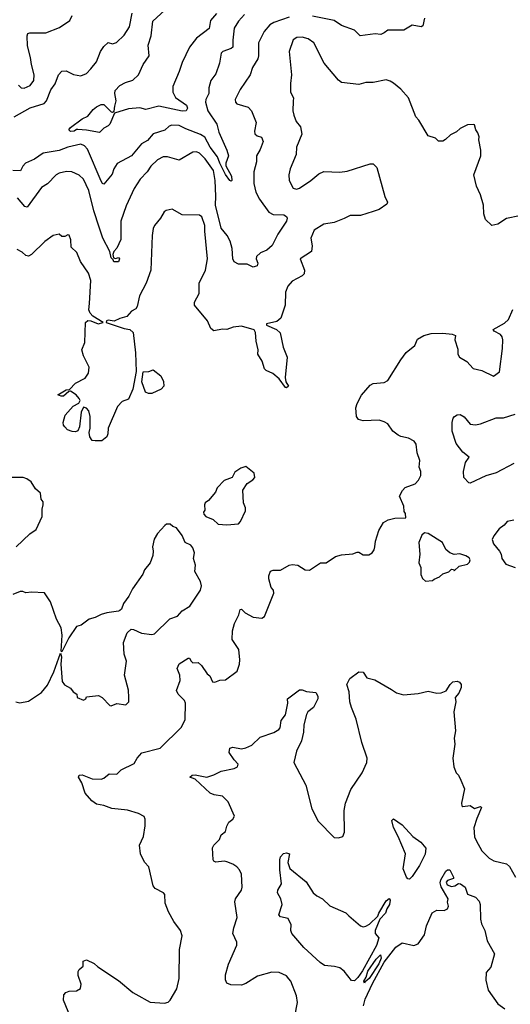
# Model space of a CAD drawing. Extents: x 2133489 to 2292442, y 756223 to 916462.
# Tile 83 of 256: x 2147403 to 2150792, y 836236 to 843035. Entities that reach past the tile are written whole.
import ezdxf

# ---------------------------------------------------------------- set-up
doc = ezdxf.new("R2010")
doc.units = 0

msp = doc.modelspace()

# ---------------------------------------------------------------- linework, layer by layer
at = {"layer": '0CON20XD'}
for points in [[(2148761.7, 843078.3), (2148720.5, 843029.5), (2148712.9, 842975), (2148625, 842906.9), (2148575.5, 842845), (2148525, 842739.2), (2148505, 842678), (2148461.9, 842575), (2148460, 842535), (2148478.8, 842498.8), (2148555.3, 842445), (2148562, 842425), (2148554, 842406), (2148525, 842402.8), (2148365, 842438.9), (2148275, 842414.4), (2148234.1, 842425.9), (2148155, 842419.5), (2148059.3, 842390.7), (2148025, 842313.8), (2148015, 842302), (2147985, 842286.2), (2147955, 842255.7), (2147865, 842273.3), (2147805, 842277.5), (2147795, 842277.5), (2147780, 842265), (2147755, 842264.2), (2147742, 842275), (2147755, 842290), (2147835, 842350.6), (2147875, 842369.2), (2147910, 842415), (2147935, 842434.4), (2147965, 842449.4), (2147985, 842449.2), (2148035, 842399.2), (2148045, 842396), (2148056.2, 842403.8), (2148061.2, 842438.8), (2148070, 842475), (2148060.8, 842525), (2148063.2, 842546.8), (2148095, 842580), (2148135, 842602), (2148185, 842618.5), (2148224.7, 842655.3), (2148255.4, 842725), (2148297.7, 842785), (2148290.5, 842859.5), (2148311.5, 842925), (2148323.8, 843025), (2148405, 843100.5)], [(2148955, 843071.9), (2148914.2, 843025.8), (2148885, 842977.5), (2148874.6, 842895), (2148875, 842846.2), (2148863.9, 842836.1), (2148806.2, 842815), (2148795, 842803.8), (2148784.4, 842735), (2148758.3, 842661.7), (2148724.4, 842615), (2148710.8, 842565), (2148709.4, 842525), (2148689.4, 842485), (2148686.4, 842465), (2148703.2, 842405), (2148765.4, 842315), (2148777.8, 842257.8), (2148835, 842133.8), (2148844.6, 842095), (2148827.3, 842045), (2148827.1, 842027.1), (2148867.1, 841955), (2148868.8, 841925), (2148865, 841920), (2148855, 841924), (2148825, 841965.6), (2148785, 842044.4), (2148769.5, 842089.5), (2148718.5, 842155), (2148682.2, 842225), (2148652.7, 842242.7), (2148550.7, 842280.7), (2148505, 842303.9), (2148455, 842307.5), (2148435, 842300.6), (2148405, 842272.2), (2148325, 842247.3), (2148285, 842202.2), (2148245, 842178.5), (2148175, 842094.4), (2148077.4, 842042.6), (2148053.1, 842005), (2148041.7, 841968.3), (2147985, 841900), (2147975, 841904.2), (2147965, 841920.8), (2147871.5, 842141.5), (2147850.5, 842165), (2147825, 842175.3), (2147735, 842156.3), (2147675, 842132.7), (2147565, 842114.2), (2147505, 842071.6), (2147444.6, 842045), (2147425.3, 842025), (2147408.5, 841991.5), (2147355.5, 841994.5)], [(2147365, 842364.7), (2147475, 842425.8), (2147572.3, 842457.7), (2147588.8, 842475), (2147618.1, 842551.9), (2147648.1, 842591.9), (2147671.9, 842655), (2147695, 842680.8), (2147725, 842682.9), (2147775, 842658.1), (2147825, 842648.6), (2147863.8, 842665), (2147894.6, 842695.4), (2147935, 842743.8), (2147961.2, 842815), (2147985, 842850.8), (2148015, 842878.8), (2148045, 842869.2), (2148071.3, 842878.7), (2148125, 842928), (2148162, 842985), (2148180.4, 843079.6)], [(2149265, 843052.4), (2149158, 843015), (2149130.9, 842999.1), (2149091.1, 842955), (2149053.1, 842875), (2149052.9, 842785), (2149047.5, 842765), (2149010.8, 842705), (2148994.2, 842655), (2148925, 842553.8), (2148891.9, 842485), (2148894.2, 842465), (2148903.3, 842455), (2148980.5, 842430.5), (2149005.4, 842405.4), (2149037.5, 842325), (2149025.7, 842265), (2149028.3, 842248.3), (2149044.4, 842234.4), (2149074.1, 842224.1), (2149084, 842195), (2149065, 842140), (2149038, 842095), (2149038.6, 842055), (2149021.1, 841985), (2149020.9, 841905), (2149034.6, 841845), (2149058.8, 841795), (2149125, 841705.7), (2149155, 841690.5), (2149228.1, 841688.1), (2149246.2, 841676.2), (2149251.1, 841665), (2149246.5, 841645), (2149185.6, 841555), (2149146, 841475), (2149110, 841445), (2149067.5, 841425), (2149039.3, 841400.7), (2149036.7, 841385), (2149048.9, 841355), (2149044.3, 841335), (2149015, 841327.5), (2148975, 841347.1), (2148915, 841347.9), (2148884.2, 841364.2), (2148875.2, 841385.2), (2148870.4, 841455), (2148856.4, 841506.4), (2148835.4, 841545), (2148794.3, 841595), (2148755.9, 841755), (2148757.2, 841817.2), (2148754, 841925), (2148741.7, 841995), (2148685, 842075.4), (2148645, 842113.3), (2148625, 842122.2), (2148599.7, 842120.3), (2148505, 842065.6), (2148425, 842088.9), (2148395, 842088.1), (2148355, 842066.9), (2148310, 842025), (2148284.4, 841985), (2148235, 841934.3), (2148195, 841869.2), (2148139.3, 841750.7), (2148102, 841645), (2148102, 841518), (2148075, 841456.7), (2148053.3, 841435), (2148046.7, 841415), (2148051.7, 841391.7), (2148065, 841387.5), (2148085, 841392.5), (2148092.5, 841385), (2148085, 841363.3), (2148053.3, 841363.3), (2148048.3, 841378.3), (2148035, 841390), (2148026.2, 841435), (2147977.9, 841527.9), (2147952.7, 841602.7), (2147914.4, 841714.4), (2147881.9, 841855), (2147845, 841933.1), (2147815, 841961.1), (2147764.6, 841984.6), (2147726.3, 841986.3), (2147675, 841975.5), (2147655.4, 841964.6), (2147595, 841901.9), (2147555, 841877.1), (2147455, 841740.8), (2147439.2, 841745), (2147388, 841805)], [(2147394.4, 842584.4), (2147412.5, 842565), (2147435, 842562.5), (2147475, 842580.8), (2147501.4, 842615), (2147504.3, 842655), (2147485.7, 842725), (2147479.2, 842775), (2147456.7, 842855), (2147455.6, 842924.4), (2147460.3, 842939.7), (2147474.3, 842945.7), (2147585, 842944.5), (2147679.1, 842980.9), (2147749.5, 843030.5), (2147765.7, 843064.3)], [(2150198.1, 843045), (2150187.7, 842992.3), (2150175, 842986.2), (2150115, 842996.5), (2150057.5, 842962.5), (2149945, 842963.8), (2149920, 842945), (2149897.7, 842932.3), (2149857.7, 842937.7), (2149755, 842924.4), (2149715, 842962), (2149625, 842995.6), (2149575, 843029.4), (2149425, 843059.6)], [(2150855, 841680), (2150765, 841663.3), (2150705.9, 841624.1), (2150665, 841613.8), (2150621.4, 841655), (2150610, 841695), (2150605.7, 841755), (2150585.5, 841825.5), (2150559.2, 841885), (2150539.2, 841965), (2150587.1, 842095), (2150588, 842135), (2150573.8, 842205), (2150576.1, 842226.1), (2150566.7, 842255), (2150553.3, 842275), (2150545, 842310), (2150535, 842312.5), (2150495, 842310), (2150446.4, 842283.6), (2150419.3, 842260.7), (2150379.3, 842240.7), (2150345, 842207.5), (2150325, 842196.7), (2150295, 842197.5), (2150275, 842217.5), (2150225, 842232.5), (2150160.9, 842340.9), (2150140, 842365), (2150087.5, 842495), (2150035, 842555.8), (2149986.1, 842596.1), (2149961.7, 842611.7), (2149935, 842619.4), (2149845, 842602.5), (2149795, 842600.8), (2149745, 842588), (2149625, 842602), (2149605, 842616.7), (2149505.7, 842735), (2149434.3, 842875), (2149395, 842904.4), (2149355, 842915.6), (2149317.4, 842912.6), (2149293, 842897), (2149264.2, 842815.8), (2149280, 842655), (2149272.9, 842595), (2149274.3, 842535), (2149293.8, 842495), (2149293, 842473), (2149290.8, 842405), (2149295.8, 842375), (2149313, 842333), (2149341.9, 842295), (2149352.5, 842245), (2149314.3, 842155), (2149312.9, 842105), (2149272, 842005), (2149262.5, 841965), (2149264.5, 841924.5), (2149291.7, 841871.7), (2149315, 841864.5), (2149335, 841873.1), (2149415, 841924.4), (2149469.3, 841970.7), (2149505, 841986.9), (2149615, 841983.1), (2149665, 841990), (2149825, 842041.2), (2149845, 842040), (2149868.8, 842015), (2149926.2, 841815), (2149943.3, 841775), (2149938.3, 841761.7), (2149885.9, 841724.1), (2149845, 841710), (2149757.2, 841682.8), (2149685, 841682.9), (2149645, 841662.9), (2149575, 841634.2), (2149505, 841623.8), (2149437.6, 841582.4), (2149413, 841527), (2149422.7, 841472.7), (2149418, 841435), (2149341.2, 841385), (2149370.6, 841305), (2149368.5, 841281.5), (2149355, 841267.5), (2149285, 841230), (2149254.6, 841195.4), (2149239.4, 841155), (2149236.4, 841065), (2149206.5, 840975), (2149178.3, 840951.7), (2149107.5, 840935), (2149107.5, 840925), (2149176.9, 840896.9), (2149202.4, 840872.4), (2149223, 840773), (2149250, 840705), (2149236, 840565), (2149242.5, 840535), (2149260, 840505), (2149247, 840493), (2149240, 840495), (2149195.8, 840555.8), (2149152.3, 840592.3), (2149105, 840613.8), (2149093.3, 840625), (2149077.7, 840677.7), (2149049.2, 840725), (2149050, 840755), (2149037.1, 840815), (2149032.9, 840875), (2149023.1, 840893.1), (2148935, 840918.6), (2148877.8, 840912.2), (2148835, 840896), (2148805, 840898), (2148745, 840887.5), (2148723.8, 840903.8), (2148700, 840955), (2148611.2, 841065), (2148611.2, 841085), (2148644, 841145), (2148642.2, 841215), (2148687.5, 841305), (2148699.5, 841385), (2148681.1, 841575), (2148682.2, 841615), (2148661.2, 841675), (2148645, 841686.2), (2148525, 841688.8), (2148456.1, 841726.1), (2148415, 841717.5), (2148401.7, 841708.3), (2148375.8, 841664.2), (2148335, 841613.3), (2148325.8, 841594.2), (2148319.2, 841545), (2148310, 841305), (2148277.8, 841215), (2148231.9, 841128.1), (2148215.7, 841054.3), (2148205, 841039.6), (2148175, 841022.2), (2148143.6, 840986.4), (2148095, 840972.7), (2148056.5, 840953.5), (2148015, 840960.6), (2148003.8, 840955), (2148000, 840945), (2148125, 840902.5), (2148165, 840895.5), (2148188.2, 840875), (2148203.8, 840735), (2148207.5, 840605), (2148185.6, 840485), (2148155, 840415.8), (2148111.5, 840398.5), (2148078.8, 840365), (2148014.5, 840215.5), (2148012.9, 840175), (2148004.3, 840155.7), (2147971.7, 840128.3), (2147925, 840126.2), (2147905, 840130), (2147888.8, 840155), (2147884, 840185), (2147890.8, 840215), (2147890.6, 840295), (2147880, 840335), (2147865, 840353.3), (2147845, 840360), (2147828.8, 840325), (2147815.9, 840224.1), (2147805, 840196.7), (2147789.5, 840190.5), (2147765, 840192), (2147734.2, 840204.2), (2147714.2, 840224.2), (2147706.2, 840235), (2147704, 840255), (2147716.7, 840305), (2147772.7, 840367.3), (2147813, 840387), (2147820, 840405), (2147815, 840420), (2147792.5, 840445), (2147755, 840470), (2147741.7, 840468.3), (2147705, 840436), (2147690, 840435), (2147667.5, 840445), (2147725, 840478.8), (2147748.3, 840481.7), (2147790, 840525), (2147855, 840560), (2147878, 840595), (2147883.8, 840635), (2147844.4, 840714.4), (2147832, 840755), (2147853.6, 840806.4), (2147858.6, 840945), (2147875, 840957.5), (2147895.8, 840955.8), (2147945, 840936.2), (2147980, 840945), (2147909.3, 840989.3), (2147889.3, 841009.3), (2147881.9, 841031.9), (2147884.7, 841075.3), (2147894.4, 841235), (2147878.6, 841285), (2147822.5, 841365), (2147797.6, 841427.6), (2147760, 841465), (2147756.4, 841516.4), (2147745, 841547.5), (2147735, 841550), (2147715, 841537.5), (2147695, 841537.5), (2147675, 841553.3), (2147635, 841546.2), (2147577, 841503), (2147485, 841414.3), (2147465, 841402.9), (2147445, 841406), (2147420.3, 841430.3), (2147385, 841447.5)], [(2148750, 838460), (2148785, 838474.4), (2148825, 838476.2), (2148905, 838537.5), (2148922, 838585), (2148924.3, 838615), (2148916.7, 838686.7), (2148870, 838755), (2148873.8, 838815), (2148886, 838865), (2148916.7, 838925), (2148925, 838963.3), (2148935, 838963.8), (2148960.6, 838940.6), (2149015, 838910), (2149075, 838902), (2149093.3, 838915), (2149158.8, 839075), (2149156.7, 839095), (2149140, 839115), (2149124.1, 839174.1), (2149123.8, 839195), (2149135, 839226.2), (2149155, 839234), (2149205, 839234), (2149265, 839268), (2149286.1, 839273.9), (2149325, 839268.8), (2149376.1, 839236.1), (2149405, 839234), (2149480, 839285), (2149520, 839285), (2149585, 839328.8), (2149625, 839340), (2149705, 839346.2), (2149735, 839357.5), (2149745, 839357.5), (2149775, 839340), (2149815, 839340), (2149836.7, 839355), (2149851.2, 839375), (2149856, 839395), (2149860.8, 839435), (2149882.7, 839507.3), (2149916.1, 839563.9), (2149948.3, 839581.7), (2149995, 839593.8), (2150070, 839595), (2150067.5, 839625), (2150058.3, 839638.3), (2150057.5, 839675), (2150027.5, 839745), (2150046.4, 839783.6), (2150066.1, 839803.9), (2150135, 839830), (2150157.5, 839855), (2150173, 839887), (2150173.3, 839915), (2150161.2, 839945), (2150167.6, 839992.4), (2150147.5, 840045), (2150140.8, 840105), (2150128.8, 840125), (2150087.5, 840145), (2150035, 840157.1), (2150017.4, 840167.4), (2149980.8, 840195), (2149945.8, 840245), (2149919.6, 840259.6), (2149885, 840269.5), (2149775, 840266), (2149744.4, 840274.4), (2149730, 840295), (2149725.6, 840355), (2149735, 840386.2), (2149765, 840443.3), (2149825, 840511.2), (2149845, 840522.5), (2149919.7, 840530.3), (2149946.2, 840545), (2150036.2, 840686.2), (2150072.9, 840737.1), (2150133.3, 840785), (2150151.7, 840828.3), (2150195, 840855.7), (2150245, 840868.5), (2150325, 840870.8), (2150390, 840865), (2150413.3, 840855), (2150409.2, 840825), (2150429.3, 840759.3), (2150430, 840725), (2150440, 840705), (2150491.2, 840675), (2150535, 840626.2), (2150595, 840612), (2150675, 840573.3), (2150717, 840603), (2150737.5, 840765), (2150739.2, 840825), (2150736, 840845), (2150725, 840862), (2150680, 840885), (2150672.5, 840895), (2150750.9, 840939.1), (2150778.8, 840965), (2150808.8, 841035)], [(2148315, 840453.3), (2148293.6, 840453.6), (2148272.3, 840462.3), (2148246.7, 840535), (2148257, 840603), (2148295, 840606.7), (2148325, 840617.5), (2148377.5, 840575), (2148397, 840537), (2148400, 840505), (2148380, 840485), (2148315, 840453.3)], [(2150815, 839971.2), (2150693.1, 839906.9), (2150623.8, 839886.2), (2150515, 839834), (2150506.4, 839836.4), (2150471.2, 839875), (2150468.8, 839915), (2150482.3, 839977.7), (2150506.7, 840015), (2150465, 840050), (2150418.3, 840108.3), (2150391.1, 840195), (2150390, 840255), (2150396.7, 840283.3), (2150406.7, 840295), (2150425, 840306.2), (2150445, 840308), (2150472.7, 840292.7), (2150515, 840243.1), (2150552.1, 840237.9), (2150586.7, 840245), (2150695, 840286.7), (2150745, 840285.4), (2150825, 840310.4)], [(2148835, 839546.7), (2148915, 839553.3), (2148929.5, 839570.5), (2148962.5, 839645), (2148962.5, 839665), (2148948.3, 839698.3), (2148943.6, 839786.4), (2148975, 839832.5), (2149013, 839857), (2149027.5, 839875), (2149022.5, 839905), (2148965, 839950), (2148931.7, 839938.3), (2148889.3, 839910.7), (2148870, 839875), (2148815, 839852.5), (2148767, 839803), (2148756.1, 839773.9), (2148707.5, 839715), (2148685, 839700), (2148680, 839685), (2148681.7, 839648.3), (2148672.5, 839635), (2148675, 839620), (2148690, 839605), (2148740, 839585), (2148775, 839552.5), (2148835, 839546.7)], [(2147378.8, 839395), (2147474.5, 839485.5), (2147516.2, 839515), (2147558.8, 839605), (2147558, 839655), (2147566.2, 839685), (2147566.4, 839706.4), (2147552.5, 839725), (2147547.5, 839765), (2147512.5, 839795), (2147482.5, 839845), (2147452.5, 839865), (2147427, 839873), (2147315, 839873.3)], [(2150815, 839578.8), (2150770.3, 839569.7), (2150750, 839545), (2150715, 839520), (2150677.7, 839472.3), (2150666.7, 839445), (2150676.2, 839415), (2150716.7, 839365), (2150727.5, 839345), (2150732.5, 839315), (2150760, 839275), (2150825, 839252.5)], [(2147375.9, 838325.9), (2147405, 838319.2), (2147465, 838330), (2147555, 838390), (2147595, 838440), (2147638.7, 838531.3), (2147685, 838660), (2147691.2, 838635), (2147687.5, 838585), (2147696.2, 838465), (2147713.2, 838443.2), (2147755, 838420), (2147773.6, 838393.6), (2147798.3, 838378.3), (2147800, 838355), (2147845, 838337.5), (2147860, 838345), (2147865, 838360), (2147947.7, 838367.7), (2147972.5, 838355), (2148025, 838300), (2148035, 838296.7), (2148075, 838313.8), (2148135.8, 838304.2), (2148156.2, 838325), (2148157.5, 838355), (2148153.8, 838405), (2148128.3, 838508.3), (2148141.1, 838605), (2148124.5, 838655), (2148120, 838735), (2148145, 838802.5), (2148174.1, 838825.9), (2148190, 838825), (2148245, 838798), (2148315, 838789.2), (2148335, 838794), (2148440.8, 838899.2), (2148492.8, 838917.2), (2148525, 838952.9), (2148579.2, 838985), (2148652.5, 839095), (2148660, 839125), (2148652.9, 839155), (2148613.8, 839225), (2148617.7, 839267.7), (2148603.3, 839315), (2148611.2, 839355), (2148598.8, 839388.8), (2148585, 839406.7), (2148546.1, 839426.1), (2148525, 839472.5), (2148486.4, 839526.4), (2148460, 839535), (2148441.7, 839551.7), (2148418.3, 839551.7), (2148405, 839542.5), (2148355, 839487.5), (2148332.3, 839447.7), (2148320, 839395), (2148326, 839365), (2148323.3, 839335), (2148303.8, 839285), (2148264.3, 839235.7), (2148254.1, 839205.9), (2148182, 839105), (2148158, 839055), (2148120, 839005), (2148106.2, 838965), (2148095, 838956.2), (2148085, 838950), (2148005, 838940), (2147965, 838928.8), (2147925, 838906.2), (2147882.5, 838895), (2147827.5, 838855), (2147795, 838846), (2147743.5, 838766.5), (2147695, 838670), (2147690, 838675), (2147695.7, 838784.3), (2147690.8, 838835), (2147658.8, 838895), (2147616.2, 839015), (2147575, 839077.5), (2147485, 839081.2), (2147447, 839077), (2147425, 839086.7), (2147406.4, 839086.4), (2147355, 839066.7)], [(2150205, 839157.5), (2150255, 839162.5), (2150265, 839172.5), (2150303, 839187), (2150325, 839210), (2150368.3, 839221.7), (2150385, 839240), (2150398.3, 839238.3), (2150405, 839230), (2150437.5, 839262.5), (2150495, 839276.2), (2150510.5, 839289.5), (2150514, 839305), (2150508.3, 839318.3), (2150484.1, 839334.1), (2150443.6, 839346.4), (2150405, 839342.5), (2150373.9, 839353.9), (2150346.4, 839376.4), (2150322.5, 839425), (2150225, 839487.5), (2150198.3, 839491.7), (2150180, 839475), (2150160, 839425), (2150166.7, 839345), (2150160, 839285), (2150173, 839253), (2150173.8, 839205), (2150186.4, 839176.4), (2150205, 839157.5)], [(2147753.6, 836146.4), (2147706.2, 836265), (2147708.3, 836301.7), (2147722.7, 836317.3), (2147745, 836328), (2147795, 836328.8), (2147823.3, 836345), (2147828.8, 836375), (2147806.2, 836435), (2147807, 836463), (2147813.6, 836476.4), (2147840.7, 836499.3), (2147842.5, 836535), (2147865, 836543.3), (2147918.8, 836518.8), (2147942.5, 836495), (2148085, 836400), (2148185, 836316.7), (2148205, 836306.2), (2148305, 836250), (2148403, 836243), (2148428.3, 836251.7), (2148442.5, 836265), (2148487.7, 836342.3), (2148503.8, 836415), (2148508, 836615), (2148525, 836710), (2148513.8, 836745), (2148467.7, 836807.7), (2148432, 836875), (2148409.2, 836935), (2148405.8, 836995), (2148396.2, 837006.2), (2148340, 837035), (2148324.5, 837054.5), (2148295.8, 837185), (2148265, 837218.8), (2148237.1, 837275), (2148231.1, 837335), (2148259.2, 837395), (2148270.7, 837469.3), (2148270, 837515), (2148262.3, 837532.3), (2148224.3, 837554.3), (2148147.9, 837577.9), (2148039.2, 837589.2), (2147985, 837609.2), (2147935, 837617.3), (2147901.2, 837641.2), (2147855.6, 837695), (2147832.5, 837765), (2147810, 837805), (2147815, 837818.8), (2147835, 837821.2), (2147905, 837794), (2147965, 837791.2), (2147985, 837798.8), (2148021.2, 837828.8), (2148073.9, 837826.1), (2148103.3, 837855), (2148195, 837899.2), (2148215, 837936), (2148248.1, 837971.9), (2148372.5, 838005), (2148520.5, 838149.5), (2148545.9, 838204.1), (2148547.5, 838315), (2148541.2, 838335), (2148497.6, 838377.6), (2148486.1, 838403.9), (2148512.7, 838472.7), (2148508.6, 838508.6), (2148490, 838555), (2148505, 838587.5), (2148567, 838627), (2148576.4, 838626.4), (2148587.5, 838605), (2148600, 838595), (2148635, 838597.5), (2148658.8, 838575), (2148698.3, 838518.3), (2148716.7, 838505), (2148735, 838462.5), (2148750, 838460)], [(2149303.3, 836155), (2149321.7, 836248.3), (2149316.2, 836293.8), (2149276, 836395), (2149263, 836413), (2149245, 836432), (2149195, 836455.8), (2149145, 836457.5), (2149045, 836430), (2148965, 836380), (2148935, 836368), (2148861.2, 836371.2), (2148835, 836383.3), (2148824.2, 836404.2), (2148825, 836440), (2148845, 836512.5), (2148903.3, 836645), (2148903.3, 836665), (2148876, 836725), (2148881.4, 836765), (2148904.4, 836835), (2148888.6, 836945), (2148894.5, 836965.5), (2148934.4, 837025), (2148940.5, 837045), (2148935.6, 837135), (2148920.6, 837165), (2148902.5, 837185), (2148876.2, 837205), (2148835, 837220), (2148815, 837224.2), (2148758, 837218), (2148744.1, 837224.1), (2148740, 837235), (2148734.1, 837315.9), (2148744.2, 837335.8), (2148783.3, 837375), (2148793.9, 837406.1), (2148825, 837430), (2148833.8, 837466.2), (2148846.7, 837495), (2148875.9, 837514.1), (2148886, 837535), (2148844.1, 837634.1), (2148805, 837672.5), (2148747, 837683), (2148719.5, 837695), (2148615, 837791.4), (2148577.5, 837805), (2148595, 837817.5), (2148615, 837820), (2148695, 837804.2), (2148745, 837820), (2148794.6, 837845.4), (2148885.6, 837864.4), (2148907.5, 837875), (2148912.5, 837895), (2148884.4, 837924.4), (2148851.2, 837975), (2148854.1, 838005.9), (2148875, 838011.2), (2148935, 838000), (2148965, 838006.9), (2149006, 838025), (2149065, 838080), (2149157.7, 838112.3), (2149193.3, 838135), (2149201.2, 838145), (2149209.2, 838195), (2149239.4, 838235), (2149254.2, 838315), (2149253.8, 838345), (2149335, 838406.7), (2149355, 838406.7), (2149383.6, 838396.4), (2149448.8, 838388.8), (2149462, 838365), (2149462.5, 838345), (2149432.9, 838285), (2149394, 838255), (2149383.4, 838236.6), (2149365.6, 838165), (2149364.4, 838115), (2149350, 838055), (2149314.4, 837985), (2149296.7, 837905), (2149380.3, 837750.3), (2149420, 837585), (2149465, 837500), (2149575, 837387.5), (2149605, 837386.2), (2149636, 837394), (2149645.7, 837424.3), (2149644.6, 837575), (2149653.6, 837625), (2149689.3, 837720.7), (2149769.4, 837835), (2149800, 837905), (2149803.1, 837935), (2149766, 838045), (2149728, 838205), (2149694.4, 838285), (2149684.4, 838325), (2149678.9, 838395), (2149662, 838445), (2149682.5, 838485), (2149745, 838532.5), (2149775, 838530), (2149801.2, 838491.2), (2149855, 838476.2), (2149971.1, 838411.1), (2150005, 838386), (2150055, 838374.4), (2150155, 838383.3), (2150225, 838398.6), (2150285, 838384.3), (2150315, 838387.1), (2150348.7, 838401.3), (2150376.4, 838445), (2150395, 838462.3), (2150425, 838466.9), (2150441.2, 838461.2), (2150452.9, 838445), (2150452.3, 838425), (2150435.6, 838384.4), (2150411.2, 838355), (2150415.7, 838325), (2150401.4, 838255), (2150413.1, 838125), (2150404.3, 838075)], [(2150404.3, 838075), (2150407.9, 838032.1), (2150393.8, 837935), (2150402.5, 837875), (2150417.5, 837835), (2150435, 837817.5), (2150451.2, 837785), (2150474.3, 837724.3), (2150454.5, 837625), (2150456.1, 837606.1), (2150465, 837601.2), (2150515, 837610), (2150545, 837588.8), (2150585, 837602.5), (2150592.5, 837595), (2150559.8, 837520.2), (2150540, 837455), (2150543.6, 837393.6), (2150555, 837366.7), (2150595.9, 837295.9), (2150645, 837246), (2150677.9, 837227.9), (2150766.6, 837206.6), (2150787.2, 837187.2), (2150827.5, 837115)], [(2150095, 837101.1), (2150083.8, 837103.8), (2150075.8, 837115), (2150052.2, 837172.2), (2150067.5, 837275), (2150017.8, 837395), (2149985, 837457.5), (2149973.8, 837505), (2149985, 837516.7), (2150045.7, 837475.7), (2150117.5, 837395), (2150174, 837355), (2150209.4, 837315), (2150203.7, 837273.7), (2150165.1, 837194.9), (2150115, 837117.8), (2150095, 837101.1)], [(2149715, 836398.6), (2149695, 836400.8), (2149645, 836465.6), (2149615, 836487.8), (2149578, 836498), (2149507.5, 836505), (2149478, 836525), (2149365, 836628.8), (2149284, 836725), (2149276.2, 836745), (2149278.8, 836785), (2149257.8, 836827.8), (2149205, 836840), (2149193.1, 836855), (2149217.1, 836925), (2149208, 836965), (2149184.2, 837005), (2149186, 837025), (2149211.7, 837068.3), (2149199.3, 837165), (2149199.2, 837235), (2149205, 837253.8), (2149225, 837277.5), (2149245, 837283.3), (2149266, 837275), (2149255.6, 837215), (2149269.4, 837175), (2149381.9, 837081.9), (2149430.8, 837005), (2149455, 836984.2), (2149493.8, 836965), (2149546.3, 836916.3), (2149655, 836867.1), (2149677.6, 836847.6), (2149758, 836778), (2149775, 836772.2), (2149795, 836775.4), (2149820.4, 836789.6), (2149876.1, 836843.9), (2149882.9, 836865), (2149935, 836951.2), (2149955, 836966.7), (2149962.5, 836955), (2149958, 836925), (2149938.8, 836895), (2149929.2, 836865), (2149890, 836825), (2149859.4, 836745), (2149857.5, 836725), (2149882.9, 836695), (2149867, 836643), (2149771.8, 836468.2), (2149739.4, 836420.6), (2149715, 836398.6)], [(2149777.5, 836225), (2149788.7, 836271.3), (2149839.5, 836380.5), (2149921.7, 836528.3), (2150000.2, 836629.8), (2150045, 836661.2), (2150125, 836642.9), (2150155, 836654), (2150199.2, 836715), (2150212.5, 836777.5), (2150251.6, 836868.4), (2150283.8, 836886.2), (2150335, 836884.8), (2150357.5, 836895), (2150364.4, 836914.4), (2150358.8, 836941.2), (2150362, 836965), (2150315, 837048), (2150306.7, 837075), (2150312.2, 837095), (2150347.5, 837155), (2150357.5, 837165), (2150374.1, 837164.1), (2150400, 837115), (2150400, 837105), (2150358.1, 837091.9), (2150349.7, 837080.3), (2150355, 837061.4), (2150385, 837050.8), (2150408.8, 837055), (2150435, 837070), (2150447.7, 837067.7), (2150480, 837045), (2150496.1, 836996.1), (2150552.5, 836975), (2150577.7, 836947.7), (2150584, 836925), (2150585.5, 836825), (2150592.5, 836792.5), (2150615.8, 836745), (2150632.2, 836675), (2150682.2, 836585), (2150657, 836493), (2150625.7, 836455), (2150623.6, 836403.6), (2150638.6, 836335), (2150705, 836238.8), (2150754.4, 836204.4)], [(2149785, 836382.5), (2149780, 836395), (2149796.2, 836423.8), (2149808.8, 836465), (2149865, 836547.5), (2149895, 836577.5), (2149900, 836555), (2149883.6, 836516.4), (2149816.7, 836415), (2149788.3, 836391.7), (2149785, 836382.5)]]:
    msp.add_lwpolyline(points, dxfattribs=at)

doc.saveas('drawing.dxf')
